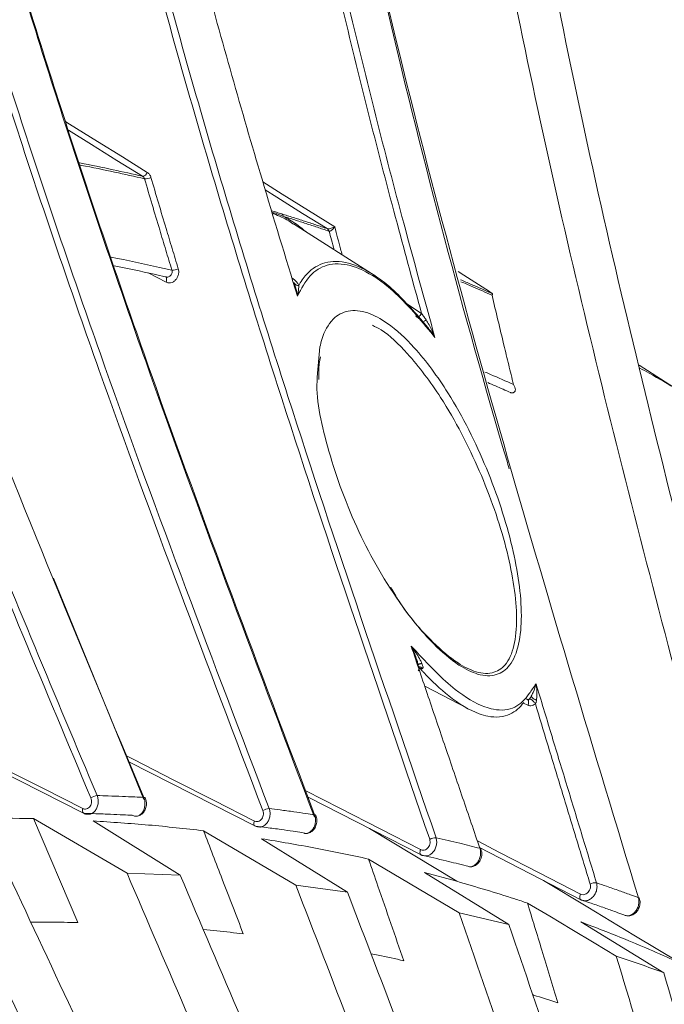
# Model space of a CAD drawing. Header units: millimetres. Extents: x 0 to 1118, y 0 to 864.
# Tile 244 of 256: x 935.21 to 941.54, y 188.64 to 198.31. Entities that reach past the tile are written whole.
import ezdxf

# ---------------------------------------------------------------- set-up
doc = ezdxf.new("R2010")
doc.units = ezdxf.units.MM

msp = doc.modelspace()

# ---------------------------------------------------------------- linework, layer by layer
at = {"color": 7, "linetype": 'Continuous', "lineweight": 15}
for p, q in [((938.7021, 195.7966), (937.8994, 196.3069)), ((937.9521, 195.7019), (937.9585, 195.7135)), ((935.5465, 192.8285), (936.4328, 190.6517)), ((939.1879, 191.766), (939.6103, 191.5457)), ((934.4786, 191.209), (935.8409, 190.5185)), ((936.29, 191.0211), (937.5217, 190.3934)), ((938.043, 190.6775), (939.1518, 190.109)), ((936.267, 189.9282), (935.3482, 190.4659)), ((935.3482, 190.4659), (935.7823, 189.445)), ((935.9335, 190.4423), (936.7884, 189.9091)), ((937.9225, 189.813), (937.0177, 190.3463)), ((937.5219, 190.3935), (937.5544, 190.384)), ((937.9833, 190.329), (938.0072, 190.322)), ((937.5862, 190.2676), (938.4289, 189.7448)), ((939.7269, 190.181), (940.7192, 189.669)), ((939.5264, 189.5409), (938.6378, 190.0684)), ((939.1563, 190.1076), (939.1518, 190.1091)), ((939.1521, 190.1093), (939.1767, 190.1023)), ((936.267, 189.9282), (936.7884, 189.9091)), ((939.5021, 189.8497), (939.1856, 189.9357)), ((939.1856, 189.9357), (940.0145, 189.4244)), ((939.595, 190.0018), (939.612, 189.9969)), ((937.9225, 189.813), (938.4289, 189.7448)), ((940.7193, 189.6691), (940.7218, 189.668)), ((939.5264, 189.5409), (940.0145, 189.4244)), ((940.7192, 189.4513), (941.5329, 188.9523))]:
    msp.add_line(p, q, dxfattribs=at)
at = {"color": 9, "linetype": 'Continuous', "lineweight": 15}
for p, q in [((936.6492, 195.7351), (936.4743, 195.8247)), ((938.983, 195.5423), (939.1573, 195.426)), ((938.1335, 194.8014), (938.1596, 195.0984)), ((939.1341, 191.9465), (939.1256, 191.9506)), ((940.2008, 191.5802), (940.1588, 191.6001)), ((939.5021, 189.8497), (938.6444, 190.3692))]:
    msp.add_line(p, q, dxfattribs=at)
at = {"color": 9, "linetype": 'Continuous', "lineweight": 15, "flags": 128}
for points in [[(935.6657, 197.3095), (935.7022, 197.2869), (935.9765, 197.1164), (936.2211, 196.9643), (936.4658, 196.8123)], [(936.418, 196.7747), (936.1676, 196.9303), (935.9172, 197.086), (935.6918, 197.226)], [(937.5991, 196.7193), (937.7902, 196.5997), (938.0474, 196.4386), (938.3047, 196.2776)], [(938.2303, 196.2599), (937.99, 196.4103), (937.7367, 196.5689), (937.6232, 196.64)], [(936.6492, 195.7351), (936.6526, 195.7444), (936.6547, 195.7536), (936.6555, 195.7624), (936.6549, 195.7704), (936.653, 195.7771), (936.6498, 195.7825), (936.6455, 195.7862), (936.6444, 195.7868)], [(939.1573, 195.426), (939.1501, 195.4154), (939.1417, 195.4061), (939.1326, 195.3989), (939.1235, 195.394), (939.1149, 195.392), (939.1074, 195.3928), (939.1039, 195.3945)], [(939.2009, 195.365), (939.194, 195.3585), (939.1873, 195.353), (939.1811, 195.3488), (939.1756, 195.3461), (939.1712, 195.3449), (939.1679, 195.3453), (939.1673, 195.3457)], [(940.1965, 191.6356), (940.2008, 191.6326), (940.2053, 191.6258), (940.2077, 191.6164), (940.2077, 191.6051), (940.2053, 191.5927), (940.2008, 191.5802)], [(934.4545, 191.2633), (934.6558, 191.1613), (935.0485, 190.9622), (935.4411, 190.7632), (935.8338, 190.5641)], [(936.2664, 191.0789), (936.3331, 191.0449), (936.7274, 190.844), (937.1216, 190.643), (937.5159, 190.4421)], [(938.0203, 190.7387), (938.3556, 190.5668), (938.7515, 190.3638), (939.1475, 190.1608)], [(935.8338, 190.5641), (935.8312, 190.5548), (935.83, 190.5458), (935.8302, 190.5375), (935.8317, 190.5303), (935.8346, 190.5244), (935.8386, 190.5201), (935.8409, 190.5186)], [(937.5218, 190.3934), (937.518, 190.3962), (937.5143, 190.401), (937.512, 190.4074), (937.5109, 190.415), (937.5113, 190.4235), (937.5129, 190.4327), (937.5159, 190.4421)], [(939.7048, 190.2459), (939.9212, 190.1342), (940.3188, 189.929), (940.7165, 189.7237)], [(939.1518, 190.1091), (939.151, 190.1096), (939.1467, 190.1133), (939.1436, 190.1187), (939.1417, 190.1255), (939.1411, 190.1334), (939.1419, 190.1422), (939.1441, 190.1514), (939.1475, 190.1608)], [(940.7165, 189.7237), (940.7127, 189.7145), (940.7101, 189.7052), (940.7088, 189.6962), (940.7088, 189.688), (940.7103, 189.6808), (940.713, 189.6749), (940.7169, 189.6706), (940.7193, 189.6691)]]:
    msp.add_lwpolyline(points, dxfattribs=at)
at = {"color": 7, "linetype": 'Continuous', "lineweight": 15, "flags": 128}
for points in [[(939.8225, 195.6428), (939.5722, 195.8033), (939.517, 195.8388)], [(937.9071, 195.731), (937.9087, 195.7243), (937.9104, 195.7204)], [(939.1673, 195.3457), (939.166, 195.3473), (939.1654, 195.3508)], [(941.6748, 194.6752), (941.421, 194.8362), (941.2927, 194.9176)], [(939.1249, 191.9555), (939.1284, 191.9533), (939.1341, 191.9465)], [(936.4315, 190.6736), (936.4373, 190.6734), (936.4417, 190.6724), (936.4445, 190.6705), (936.4453, 190.6691)], [(938.1202, 190.4975), (938.1198, 190.4985), (938.1173, 190.5009), (938.1132, 190.5025), (938.1076, 190.5033)], [(939.7408, 190.1671), (939.7407, 190.1675), (939.7386, 190.1704), (939.7348, 190.1726), (939.7293, 190.1739)], [(941.6941, 189.0482), (941.2416, 189.3215), (940.7891, 189.5947), (940.3541, 189.8574)], [(941.0671, 189.1156), (940.8494, 189.2457), (940.6318, 189.3758), (940.4141, 189.5059), (940.1965, 189.636)]]:
    msp.add_lwpolyline(points, dxfattribs=at)
at = {"color": 7, "linetype": 'Continuous', "lineweight": 15}
for centre, radius, start, end in [((936.4117, 196.8318), 0.0575, 276.30971, 340.11588), ((936.4443, 196.874), 0.1246, 267.34351, 297.26508), ((937.7269, 196.4312), 0.0318, 200.40351, 234.44096), ((937.7631, 196.3747), 0.0375, 9.99776, 53.60595), ((938.2085, 196.2301), 0.0369, 9.5759, 53.75541), ((938.2091, 196.2238), 0.0427, 15.0056, 55.34358), ((936.7119, 195.9747), 0.1224, 267.51752, 297.96594), ((935.9899, 190.5517), 0.1411, 96.85046, 123.77183), ((937.6671, 190.4382), 0.1268, 92.42545, 122.19039), ((939.2948, 190.1636), 0.1143, 87.70432, 120.51078), ((940.8608, 189.7317), 0.1034, 82.66505, 118.73125), ((941.2835, 189.6762), 0.0127, 22.6728, 83.25373)]:
    msp.add_arc(centre, radius, start, end, dxfattribs=at)
at = {"color": 9, "linetype": 'Continuous', "lineweight": 15}
msp.add_arc((937.9449, 195.742), 0.0408, 212.04699, 280.13387, dxfattribs=at)
at = {"color": 7, "linetype": 'Continuous', "lineweight": 15}
for points, knots in [([(935.9115, 190.669), (935.4654, 191.7335), (934.573, 193.8635), (933.323, 197.1269), (932.381, 199.9165), (931.717, 202.2034), (931.2681, 203.9702), (930.8831, 205.7886), (930.5795, 207.6689), (930.3833, 209.5903), (930.3284, 211.3612), (930.3951, 212.9611), (930.5564, 214.3732), (930.8206, 215.7776), (931.0973, 216.6726), (931.2369, 217.1244)], [0, 0, 0, 0, 0.129331, 0.258777, 0.388973, 0.454388, 0.519796, 0.587714, 0.65588, 0.725109, 0.794889, 0.845348, 0.896578, 0.947793, 1, 1, 1, 1]), ([(931.3028, 217.1053), (931.3028, 217.1053), (931.1588, 216.6814), (930.9054, 215.8068), (930.6327, 214.4325), (930.4662, 213.0037), (930.3964, 211.4007), (930.4484, 209.6443), (930.6373, 207.7435), (930.9396, 205.8457), (931.2109, 204.5602), (931.3917, 203.7877), (931.5408, 203.1647), (931.939, 201.6329), (932.6432, 199.3145), (933.6327, 196.4898), (934.7468, 193.6153), (935.5642, 191.6666), (935.9731, 190.6918)], [0, 0, 0, 0, 0.000001, 0.049817, 0.10021, 0.152244, 0.204749, 0.272308, 0.340452, 0.409946, 0.479744, 0.483069, 0.496371, 0.549585, 0.656046, 0.76282, 0.881353, 1, 1, 1, 1]), ([(936.4315, 190.6736), (935.8342, 192.107), (934.9379, 194.2583), (933.8377, 197.191), (933.0673, 199.4236), (932.3697, 201.6959), (931.7622, 204.0206), (931.271, 206.4089), (930.9876, 208.4738), (930.8647, 210.1776), (930.8362, 211.507), (930.8848, 212.847), (931.0285, 214.2507), (931.2942, 215.7015), (931.5708, 216.6776), (931.7331, 217.1552), (931.7331, 217.1552)], [0, 0, 0, 0, 0.173718, 0.26072, 0.347811, 0.434605, 0.521626, 0.609693, 0.698359, 0.745369, 0.792573, 0.840523, 0.888806, 0.944027, 0.999999, 1, 1, 1, 1]), ([(939.5731, 217.106), (939.5885, 216.7038), (939.6193, 215.897), (939.7922, 214.408), (940.1085, 212.6366), (940.6173, 210.5679), (941.2503, 208.4532), (942.0252, 206.1892), (942.9297, 203.7966), (944.142, 200.7989), (945.6163, 197.3187), (947.0067, 194.0083), (948.0607, 191.347), (948.8112, 189.3433), (949.4956, 187.3361), (949.9392, 185.9644), (950.1271, 185.267), (950.1353, 185.2363)], [0, 0, 0, 0, 0.041579, 0.083396, 0.147746, 0.212686, 0.278987, 0.345583, 0.42361, 0.501781, 0.625166, 0.748836, 0.810806, 0.872831, 0.934912, 0.997131, 1, 1, 1, 1]), ([(937.5995, 190.5455), (937.0532, 191.9828), (936.2332, 194.1398), (935.2299, 197.0729), (934.473, 199.4917), (933.7517, 202.1504), (933.2331, 204.5939), (932.9224, 206.601), (932.7513, 208.1484), (932.6571, 209.7191), (932.6553, 211.2248), (932.7424, 212.6573), (932.9151, 214.0069), (933.1801, 215.3586), (933.4479, 216.2297), (933.5832, 216.67)], [0, 0, 0, 0, 0.176166, 0.264365, 0.352644, 0.462945, 0.573706, 0.63026, 0.686968, 0.744457, 0.801929, 0.850496, 0.899972, 0.949434, 1, 1, 1, 1]), ([(933.6431, 216.6335), (933.4845, 216.1059), (933.1647, 215.0425), (932.8623, 213.2507), (932.7237, 211.4927), (932.7234, 209.7975), (932.8068, 208.2958), (932.9919, 206.5345), (933.3145, 204.5243), (933.8544, 202.0246), (934.5236, 199.5487), (935.2912, 197.095), (936.2937, 194.1629), (937.1143, 192.0047), (937.6617, 190.5649)], [0, 0, 0, 0, 0.060538, 0.1219994, 0.1971648, 0.2518261, 0.3065005, 0.3615593, 0.4463808, 0.531597, 0.6467512, 0.7349042, 0.8231511, 1, 1, 1, 1]), ([(938.1076, 190.5033), (937.5631, 191.9411), (936.7461, 194.0988), (935.7425, 197.03), (934.9815, 199.4554), (934.2528, 202.1295), (933.727, 204.5942), (933.4123, 206.6194), (933.2394, 208.1798), (933.1449, 209.7657), (933.145, 211.2567), (933.2299, 212.6396), (933.3882, 213.9126), (933.6285, 215.1869), (933.8706, 216.0156), (933.9923, 216.4318)], [0, 0, 0, 0, 0.177421, 0.266237, 0.355128, 0.467268, 0.579876, 0.637386, 0.695057, 0.753376, 0.812008, 0.858205, 0.904668, 0.952124, 1, 1, 1, 1]), ([(939.2367, 190.2621), (938.744, 191.7003), (938.0048, 193.8581), (937.0974, 196.7816), (936.4483, 199.0754), (935.8565, 201.4823), (935.3557, 204.0236), (935.0009, 206.6382), (934.8713, 208.8707), (934.9007, 210.6742), (934.9981, 212.0336), (935.1848, 213.4018), (935.4208, 214.5487), (935.612, 215.228), (935.6773, 215.4601)], [0, 0, 0, 0, 0.181875, 0.272893, 0.363978, 0.463859, 0.564004, 0.665461, 0.767724, 0.818325, 0.869154, 0.920864, 0.97297, 1, 1, 1, 1]), ([(935.7374, 215.4234), (935.6742, 215.1982), (935.4896, 214.5411), (935.2584, 213.4265), (935.07, 212.076), (934.9684, 210.7055), (934.9374, 208.9097), (935.0619, 206.705), (935.4068, 204.113), (935.9075, 201.5478), (936.5059, 199.109), (937.1593, 196.7991), (938.0661, 193.8766), (938.8059, 191.7178), (939.2994, 190.2779)], [0, 0, 0, 0, 0.026285, 0.076683, 0.127476, 0.179295, 0.231383, 0.330699, 0.430928, 0.533005, 0.635425, 0.726438, 0.817533, 1, 1, 1, 1]), ([(937.939, 195.5982), (937.8222, 195.9801), (937.499, 197.0363), (937.0038, 198.7851), (936.4795, 200.8613), (936.0274, 202.9748), (935.6971, 204.9573), (935.4821, 206.7945), (935.369, 208.4879), (935.3536, 210.2086), (935.4593, 211.9169), (935.6845, 213.5987), (935.9558, 214.6765), (936.0922, 215.2184)], [0, 0, 0, 0, 0.061892, 0.171134, 0.280367, 0.390323, 0.500257, 0.583856, 0.667438, 0.752634, 0.837796, 0.918438, 1, 1, 1, 1]), ([(933.418, 214.0402), (933.4133, 214.0164), (933.3242, 213.568), (933.2326, 212.6733), (933.1386, 211.2993), (933.1384, 209.8484), (933.2212, 208.3289), (933.4091, 206.5435), (933.7375, 204.5061), (934.2869, 201.9757), (934.965, 199.479), (935.7386, 197.0132), (936.7424, 194.0806), (937.5604, 191.9199), (938.106, 190.4785)], [0, 0, 0, 0, 0.002922, 0.055043, 0.107505, 0.168227, 0.229278, 0.291116, 0.385918, 0.481168, 0.609908, 0.707265, 0.804722, 1, 1, 1, 1]), ([(939.1573, 195.426), (939.0774, 195.718), (938.8081, 196.7031), (938.3781, 198.3966), (937.9022, 200.5255), (937.503, 202.6929), (937.2437, 204.5963), (937.0957, 206.2531), (937.0266, 207.6512), (937.0262, 209.1052), (937.099, 210.5788), (937.2299, 211.5667), (937.2956, 212.062)], [0, 0, 0, 0, 0.055415, 0.186927, 0.318564, 0.450788, 0.583352, 0.66092, 0.744887, 0.829104, 0.914317, 1, 1, 1, 1]), ([(937.3615, 212.0505), (937.2971, 211.5663), (937.1681, 210.5976), (937.0931, 209.1363), (937.0912, 207.6752), (937.1603, 206.263), (937.3081, 204.6058), (937.5647, 202.7145), (937.9618, 200.5542), (938.4376, 198.4208), (938.8907, 196.6356), (939.1855, 195.5645), (939.2883, 195.1907)], [0, 0, 0, 0, 0.0826057, 0.1652327, 0.2494083, 0.3335976, 0.4099623, 0.5394349, 0.6689351, 0.7994678, 0.9300127, 1, 1, 1, 1]), ([(937.6205, 211.0201), (937.5755, 210.5054), (937.4854, 209.4761), (937.4719, 207.9286), (937.5321, 206.3827), (937.7178, 204.247), (938.1209, 201.5581), (938.9044, 197.9365), (939.573, 195.3977), (940.0092, 193.9298), (940.0174, 193.902)], [0, 0, 0, 0, 0.085897, 0.171816, 0.259726, 0.34765, 0.53742, 0.728241, 0.994848, 1, 1, 1, 1]), ([(941.285, 189.6888), (940.8506, 191.1256), (939.9817, 194), (938.91, 197.9545), (938.1317, 201.5776), (937.7283, 204.2577), (937.5433, 206.3874), (937.4825, 207.9244), (937.4949, 209.4738), (937.5856, 210.51), (937.6311, 211.0293)], [0, 0, 0, 0, 0.2115026, 0.423133, 0.5736118, 0.7247467, 0.7936845, 0.8628058, 0.9312333, 1, 1, 1, 1]), ([(943.7934, 182.9882), (943.6525, 183.7278), (943.3706, 185.2085), (942.6571, 188.1082), (941.7462, 191.4951), (940.7333, 195.418), (940.0375, 198.5732), (939.5901, 201.1515), (939.3271, 203.1263), (939.1441, 205.1365), (939.1242, 206.5045), (939.1142, 207.1898)], [0, 0, 0, 0, 0.0913084, 0.1827878, 0.3660622, 0.5233231, 0.680743, 0.7601147, 0.8396087, 0.9196528, 1, 1, 1, 1]), ([(939.5649, 206.0145), (939.5946, 205.3743), (939.6542, 204.092), (939.8669, 202.1962), (940.1474, 200.3172), (940.623, 197.7463), (941.3613, 194.5177), (942.3727, 190.6461), (943.2165, 187.4195), (943.8282, 184.8071), (944.0695, 183.4722), (944.1902, 182.8044)], [0, 0, 0, 0, 0.078686, 0.15762, 0.237084, 0.316658, 0.48739, 0.658338, 0.829041, 0.914467, 1, 1, 1, 1]), ([(944.8876, 182.4291), (944.7829, 183.1637), (944.5734, 184.6344), (943.9949, 187.5191), (943.2994, 190.5586), (942.5716, 193.79), (942.0142, 196.5162), (941.5282, 199.2776), (941.3214, 201.1619), (941.2178, 202.105)], [0, 0, 0, 0, 0.110162, 0.220542, 0.441785, 0.581092, 0.720433, 0.86007, 1, 1, 1, 1]), ([(936.5014, 196.7632), (936.5014, 196.7635), (936.4998, 196.7689), (936.4958, 196.7791), (936.4878, 196.7923), (936.4778, 196.8038), (936.4698, 196.8094), (936.4658, 196.8123)], [0, 0, 0, 0, 0.013554, 0.255132, 0.503917, 0.748319, 1, 1, 1, 1]), ([(936.418, 196.7747), (936.4202, 196.7732), (936.4248, 196.7703), (936.4305, 196.7644), (936.4353, 196.7575), (936.4375, 196.7522), (936.4386, 196.7495)], [0, 0, 0, 0, 0.2460322, 0.499067, 0.7456386, 1, 1, 1, 1]), ([(936.7066, 195.8524), (936.6866, 195.9183), (936.6466, 196.0501), (936.5819, 196.2655), (936.5124, 196.4986), (936.4632, 196.6659), (936.4386, 196.7495)], [0, 0, 0, 0, 0.220885, 0.441771, 0.720884, 1, 1, 1, 1]), ([(936.5014, 196.7632), (936.526, 196.6796), (936.5752, 196.5124), (936.6446, 196.2795), (936.7093, 196.0642), (936.7493, 195.9325), (936.7693, 195.8666)], [0, 0, 0, 0, 0.279109, 0.558221, 0.77911, 1, 1, 1, 1]), ([(937.6848, 196.4351), (937.6932, 196.4327), (937.7099, 196.4277), (937.7348, 196.4203), (937.7599, 196.4128), (937.7769, 196.4075), (937.7854, 196.4049)], [0, 0, 0, 0, 0.250032, 0.500067, 0.750014, 1, 1, 1, 1]), ([(937.8, 196.3812), (937.7914, 196.3848), (937.7741, 196.3919), (937.7484, 196.4019), (937.7228, 196.4113), (937.7057, 196.4172), (937.6971, 196.4201)], [0, 0, 0, 0, 0.248733, 0.497578, 0.748756, 1, 1, 1, 1]), ([(937.9065, 196.2995), (937.8889, 196.3119), (937.847, 196.3414), (937.7806, 196.3756), (937.7325, 196.3954), (937.7084, 196.4053)], [0, 0, 0, 0, 0.26394, 0.630546, 1, 1, 1, 1]), ([(937.7854, 196.4049), (937.8226, 196.3932), (937.8971, 196.3698), (938.0084, 196.3338), (938.1196, 196.2973), (938.1934, 196.2723), (938.2303, 196.2599)], [0, 0, 0, 0, 0.249988, 0.499981, 0.749988, 1, 1, 1, 1]), ([(937.8, 196.3812), (937.8144, 196.3733), (937.8746, 196.3403), (937.9499, 196.2915), (938.0092, 196.2403), (938.0233, 196.2281)], [0, 0, 0, 0, 0.192736, 0.80788, 1, 1, 1, 1]), ([(938.2449, 196.2363), (938.208, 196.2487), (938.1342, 196.2737), (938.0231, 196.3102), (937.9117, 196.3461), (937.8373, 196.3695), (937.8, 196.3812)], [0, 0, 0, 0, 0.249988, 0.499981, 0.749988, 1, 1, 1, 1]), ([(938.2303, 196.2599), (938.2306, 196.2598), (938.2311, 196.2596), (938.2319, 196.2593), (938.2327, 196.2591), (938.2332, 196.259), (938.2334, 196.259)], [0, 0, 0, 0, 0.248192, 0.497061, 0.74813, 1, 1, 1, 1]), ([(938.2334, 196.259), (938.2375, 196.2586), (938.2458, 196.2579), (938.2626, 196.2608), (938.2808, 196.2663), (938.2945, 196.2722), (938.3022, 196.2762), (938.3042, 196.2773), (938.3047, 196.2776)], [0, 0, 0, 0, 0.206117, 0.421192, 0.654295, 0.909372, 0.976601, 1, 1, 1, 1]), ([(938.2504, 196.2349), (938.2499, 196.235), (938.249, 196.2351), (938.2477, 196.2354), (938.2463, 196.2358), (938.2454, 196.2361), (938.2449, 196.2363)], [0, 0, 0, 0, 0.249285, 0.498858, 0.749288, 1, 1, 1, 1]), ([(938.3047, 196.2776), (938.3044, 196.277), (938.3031, 196.275), (938.2979, 196.2673), (938.2883, 196.2556), (938.2747, 196.2436), (938.2614, 196.2358), (938.254, 196.2352), (938.2504, 196.2349)], [0, 0, 0, 0, 0.023396, 0.090632, 0.345708, 0.578805, 0.793876, 1, 1, 1, 1]), ([(936.112, 195.979), (936.1121, 195.979), (936.2711, 195.9493), (936.4691, 195.9064), (936.6664, 195.8616), (936.7066, 195.8524)], [0, 0, 0, 0, 0.00025, 0.796084, 1, 1, 1, 1]), ([(937.9585, 195.7135), (937.9585, 195.7135), (937.981, 195.7529), (938.0495, 195.8469), (938.2033, 195.944), (938.4358, 195.9412), (938.6602, 195.8324), (938.9092, 195.6445), (939.0602, 195.4713), (939.1654, 195.3508)], [0, 0, 0, 0, 0.000007, 0.107311, 0.284109, 0.469272, 0.653636, 0.758823, 1, 1, 1, 1]), ([(936.6402, 195.7881), (936.6043, 195.7963), (936.4386, 195.8342), (936.2716, 195.8681), (936.1409, 195.8946)], [0, 0, 0, 0, 0.216913, 1, 1, 1, 1]), ([(936.7693, 195.8666), (936.7715, 195.8561), (936.7759, 195.8351), (936.7705, 195.8014), (936.7568, 195.7709), (936.7354, 195.7463), (936.7088, 195.7305), (936.6798, 195.7254), (936.6598, 195.7298), (936.6502, 195.7346), (936.6492, 195.7351)], [0, 0, 0, 0, 0.139021, 0.278068, 0.416682, 0.555785, 0.696312, 0.838601, 0.982233, 1, 1, 1, 1]), ([(939.2883, 195.1907), (939.2745, 195.2079), (939.135, 195.3801), (938.9439, 195.604), (938.6707, 195.8108), (938.4508, 195.9174), (938.2252, 195.9199), (938.0487, 195.8071), (937.9768, 195.6702), (937.939, 195.5982)], [0, 0, 0, 0, 0.02846, 0.285882, 0.374696, 0.529955, 0.685676, 0.834653, 1, 1, 1, 1]), ([(936.6498, 195.7856), (936.6471, 195.7859), (936.6438, 195.7864), (936.6408, 195.7878), (936.6402, 195.7881)], [0, 0, 0, 0, 0.800036, 1, 1, 1, 1]), ([(937.885, 195.777), (937.8952, 195.7692), (937.916, 195.7533), (937.931, 195.7355), (937.9377, 195.7263), (937.9377, 195.7263)], [0, 0, 0, 0, 0.493152, 0.99985, 1, 1, 1, 1]), ([(937.939, 195.5982), (937.939, 195.5985), (937.9368, 195.6128), (937.929, 195.6591), (937.9161, 195.7015), (937.9071, 195.731)], [0, 0, 0, 0, 0.0064534, 0.3080819, 1, 1, 1, 1]), ([(937.9377, 195.7263), (937.9377, 195.7263), (937.9405, 195.7223), (937.9458, 195.7142), (937.95, 195.706), (937.9521, 195.7019)], [0, 0, 0, 0, 0.00034, 0.499189, 1, 1, 1, 1]), ([(937.9521, 195.7019), (937.9518, 195.6908), (937.9512, 195.6685), (937.946, 195.6335), (937.9415, 195.6097), (937.9391, 195.5984), (937.939, 195.5982)], [0, 0, 0, 0, 0.344723, 0.692134, 0.993566, 1, 1, 1, 1]), ([(939.8528, 195.621), (939.852, 195.6219), (939.8502, 195.6236), (939.8447, 195.6279), (939.8367, 195.6335), (939.8286, 195.6389), (939.8236, 195.6421), (939.8225, 195.6428)], [0, 0, 0, 0, 0.191508, 0.389157, 0.655791, 0.929886, 1, 1, 1, 1]), ([(939.8528, 195.621), (939.8532, 195.6202), (939.8541, 195.6185), (939.8533, 195.6148), (939.8515, 195.6107), (939.8498, 195.6077), (939.8487, 195.6061), (939.8486, 195.606)], [0, 0, 0, 0, 0.269909, 0.547359, 0.764589, 0.984546, 1, 1, 1, 1]), ([(940.0588, 194.7294), (940.0432, 194.7938), (940.0118, 194.9225), (939.961, 195.1329), (939.9065, 195.3607), (939.8679, 195.5242), (939.8486, 195.606)], [0, 0, 0, 0, 0.220614, 0.441228, 0.720613, 1, 1, 1, 1]), ([(938.1596, 195.0984), (938.1654, 195.1226), (938.1918, 195.2314), (938.2697, 195.3768), (938.4298, 195.4679), (938.6202, 195.449), (938.8475, 195.3258), (939.1274, 195.0651), (939.4782, 194.5805), (939.8184, 193.8984), (940.0662, 193.1401), (940.1528, 192.5518), (940.1204, 192.1721), (940.0387, 191.968), (939.8992, 191.8622), (939.7205, 191.8672), (939.5025, 191.9754), (939.2288, 192.2107), (938.8646, 192.6688), (938.4886, 193.3425), (938.2247, 194.0956), (938.1161, 194.6038), (938.1334, 194.8005), (938.1335, 194.8014)], [0, 0, 0, 0, 0.011006, 0.04951, 0.080458, 0.111531, 0.140254, 0.179793, 0.236272, 0.319654, 0.406127, 0.487914, 0.527922, 0.565896, 0.596923, 0.628157, 0.655289, 0.692028, 0.746487, 0.831273, 0.91993, 0.999632, 1, 1, 1, 1]), ([(939.1654, 195.3508), (939.154, 195.3602), (939.1311, 195.3794), (939.1088, 195.3949), (939.0975, 195.4027)], [0, 0, 0, 0, 0.4945229, 1, 1, 1, 1]), ([(939.1573, 195.426), (939.1645, 195.4163), (939.179, 195.3969), (939.1936, 195.3757), (939.2009, 195.365)], [0, 0, 0, 0, 0.497756, 1, 1, 1, 1]), ([(939.2883, 195.1907), (939.2881, 195.1911), (939.2733, 195.2139), (939.2357, 195.2698), (939.1917, 195.3205), (939.1654, 195.3508)], [0, 0, 0, 0, 0.00583, 0.405611, 1, 1, 1, 1]), ([(939.2009, 195.365), (939.2109, 195.3489), (939.2311, 195.3165), (939.2539, 195.2699), (939.2728, 195.2283), (939.2831, 195.2037), (939.2882, 195.1911), (939.2883, 195.1907)], [0, 0, 0, 0, 0.296008, 0.594523, 0.794236, 0.994157, 1, 1, 1, 1]), ([(938.8567, 192.7378), (938.8824, 192.692), (938.9943, 192.4922), (939.2273, 192.2272), (939.4926, 191.9955), (939.7052, 191.8901), (939.877, 191.8855), (940.008, 191.9897), (940.0808, 192.1895), (940.1021, 192.5608), (940.0041, 193.1346), (939.7485, 193.8714), (939.4063, 194.5382), (939.0595, 195.0019), (938.8178, 195.2401), (938.7027, 195.2966), (938.6746, 195.3104)], [0, 0, 0, 0, 0.025561, 0.111374, 0.168801, 0.210938, 0.259349, 0.30765, 0.367188, 0.430292, 0.559912, 0.697203, 0.829291, 0.918218, 0.979979, 1, 1, 1, 1]), ([(938.1475, 194.7776), (938.147, 194.8326), (938.1462, 194.9134), (938.1612, 194.9805), (938.166, 195.0018)], [0, 0, 0, 0, 0.681287, 1, 1, 1, 1]), ([(941.6748, 194.6752), (941.5805, 194.7307), (941.4559, 194.8039), (941.3294, 194.8738), (941.2987, 194.8908)], [0, 0, 0, 0, 0.756937, 1, 1, 1, 1]), ([(939.7785, 194.8517), (939.7973, 194.8438), (939.8913, 194.8042), (939.9844, 194.7626), (940.0588, 194.7294)], [0, 0, 0, 0, 0.2002126, 1, 1, 1, 1]), ([(940.0302, 194.6497), (940.0059, 194.6607), (939.9316, 194.6941), (939.8566, 194.726), (939.8061, 194.7474)], [0, 0, 0, 0, 0.327662, 1, 1, 1, 1]), ([(940.0606, 194.6495), (940.0638, 194.6514), (940.0701, 194.6552), (940.076, 194.666), (940.0784, 194.6821), (940.0737, 194.7045), (940.065, 194.7208), (940.059, 194.7292), (940.0588, 194.7294)], [0, 0, 0, 0, 0.126423, 0.252317, 0.427982, 0.680902, 0.992912, 1, 1, 1, 1]), ([(940.0606, 194.6495), (940.0584, 194.6486), (940.0538, 194.6468), (940.0469, 194.6459), (940.04, 194.6463), (940.0345, 194.6477), (940.0313, 194.6492), (940.0302, 194.6497)], [0, 0, 0, 0, 0.217105, 0.440527, 0.657625, 0.880981, 1, 1, 1, 1]), ([(939.0555, 192.1585), (939.0764, 192.1365), (939.2178, 191.9875), (939.4543, 191.7351), (939.7161, 191.5784), (939.9158, 191.5221), (940.0842, 191.5378), (940.1987, 191.6678), (940.2583, 191.7577), (940.2803, 191.7909)], [0, 0, 0, 0, 0.043831, 0.297321, 0.492703, 0.552656, 0.727051, 0.899427, 1, 1, 1, 1]), ([(939.7293, 190.1739), (939.6729, 190.3391), (939.5601, 190.6696), (939.3913, 191.1655), (939.2229, 191.6617), (939.1113, 191.9929), (939.0555, 192.1585)], [0, 0, 0, 0, 0.2499993, 0.4999988, 0.749999, 1, 1, 1, 1]), ([(939.1251, 191.9706), (939.122, 191.9828), (939.1078, 192.0395), (939.082, 192.1011), (939.0595, 192.1502), (939.0557, 192.1582), (939.0555, 192.1585)], [0, 0, 0, 0, 0.1865593, 0.8670644, 0.9943763, 1, 1, 1, 1]), ([(939.0555, 192.1585), (939.0557, 192.1582), (939.0611, 192.1511), (939.0932, 192.1073), (939.1309, 192.0521), (939.1551, 192.0008), (939.1603, 191.9898)], [0, 0, 0, 0, 0.005608, 0.132932, 0.813406, 1, 1, 1, 1]), ([(939.1079, 192.0283), (939.1093, 192.0251), (939.1161, 192.009), (939.1205, 191.9858), (939.1232, 191.965), (939.1229, 191.959), (939.1229, 191.9588)], [0, 0, 0, 0, 0.140805, 0.711918, 0.988268, 1, 1, 1, 1]), ([(939.1603, 191.9898), (939.1572, 191.9892), (939.1507, 191.988), (939.1418, 191.9858), (939.1337, 191.9831), (939.1274, 191.9803), (939.1233, 191.9774), (939.1216, 191.9747), (939.1221, 191.9724), (939.1241, 191.9712), (939.1251, 191.9706)], [0, 0, 0, 0, 0.115047, 0.23822, 0.367475, 0.5, 0.632525, 0.76178, 0.884953, 1, 1, 1, 1]), ([(939.1234, 191.9164), (939.1244, 191.9172), (939.1264, 191.9187), (939.1289, 191.9235), (939.1305, 191.9337), (939.1289, 191.9501), (939.1264, 191.9632), (939.1251, 191.9706)], [0, 0, 0, 0, 0.074653, 0.14766, 0.302736, 0.61058, 1, 1, 1, 1]), ([(939.1603, 191.9898), (939.1629, 191.9831), (939.1675, 191.9712), (939.1718, 191.9562), (939.1716, 191.9468), (939.1696, 191.9422), (939.1677, 191.9408), (939.1667, 191.94)], [0, 0, 0, 0, 0.3894052, 0.6971604, 0.8522686, 0.9253156, 1, 1, 1, 1]), ([(939.1328, 191.9584), (939.1317, 191.9572), (939.1293, 191.9545), (939.1281, 191.9542), (939.1289, 191.9544), (939.1276, 191.954), (939.1236, 191.9562), (939.1227, 191.9567)], [0, 0, 0, 0, 0.12953, 0.289119, 0.476993, 0.877497, 1, 1, 1, 1]), ([(939.1275, 191.9529), (939.1281, 191.9536), (939.1307, 191.9566), (939.138, 191.9572), (939.1481, 191.9546), (939.158, 191.9486), (939.1639, 191.9427), (939.1667, 191.94)], [0, 0, 0, 0, 0.07635, 0.335686, 0.58165, 0.804581, 1, 1, 1, 1]), ([(939.1777, 191.9004), (939.1777, 191.9004), (939.1704, 191.9081), (939.1559, 191.9235), (939.1413, 191.9389), (939.1341, 191.9465)], [0, 0, 0, 0, 0.000225, 0.500113, 1, 1, 1, 1]), ([(939.1667, 191.94), (939.1657, 191.9395), (939.1622, 191.9377), (939.1563, 191.9374), (939.146, 191.9394), (939.1392, 191.9435), (939.1341, 191.9465)], [0, 0, 0, 0, 0.101568, 0.350224, 0.518452, 1, 1, 1, 1]), ([(940.1593, 191.6069), (940.1593, 191.6069), (940.123, 191.5565), (940.0267, 191.4702), (939.8629, 191.4532), (939.6574, 191.5109), (939.4378, 191.6441), (939.2572, 191.8155), (939.1777, 191.9004), (939.1777, 191.9004)], [0, 0, 0, 0, 0.000009, 0.2032, 0.437523, 0.518077, 0.779914, 0.999991, 1, 1, 1, 1]), ([(940.2333, 191.6674), (940.2396, 191.6801), (940.2614, 191.7239), (940.2731, 191.7635), (940.2802, 191.7906), (940.2803, 191.7909)], [0, 0, 0, 0, 0.287783, 0.994594, 1, 1, 1, 1]), ([(940.2803, 191.7909), (940.3295, 191.6277), (940.4281, 191.3014), (940.5765, 190.8123), (940.7253, 190.3233), (940.8244, 189.9973), (940.874, 189.8343)], [0, 0, 0, 0, 0.25, 0.499999, 0.75, 1, 1, 1, 1]), ([(940.2803, 191.7909), (940.2803, 191.7906), (940.2855, 191.754), (940.2913, 191.7012), (940.2862, 191.6447), (940.2847, 191.6283)], [0, 0, 0, 0, 0.005415, 0.712248, 1, 1, 1, 1]), ([(940.2186, 191.645), (940.2164, 191.6427), (940.2124, 191.6385), (940.2068, 191.6353), (940.2023, 191.6341), (940.199, 191.6343), (940.1924, 191.6375), (940.1877, 191.6424), (940.1866, 191.6436)], [0, 0, 0, 0, 0.134045, 0.246856, 0.362359, 0.585984, 0.897416, 1, 1, 1, 1]), ([(940.2736, 191.5933), (940.2669, 191.5882), (940.2534, 191.5779), (940.2303, 191.5728), (940.2126, 191.5751), (940.2034, 191.5791), (940.2008, 191.5802)], [0, 0, 0, 0, 0.297612, 0.595801, 0.88652, 1, 1, 1, 1]), ([(940.2133, 191.6391), (940.2157, 191.6415), (940.2204, 191.6465), (940.2271, 191.6563), (940.2309, 191.6631), (940.2333, 191.6674)], [0, 0, 0, 0, 0.2654901, 0.5340323, 1, 1, 1, 1]), ([(940.2133, 191.6391), (940.214, 191.64), (940.2154, 191.642), (940.2205, 191.6419), (940.228, 191.6389), (940.2377, 191.6325), (940.2484, 191.6234), (940.2585, 191.613), (940.2672, 191.6027), (940.2715, 191.5963), (940.2736, 191.5933)], [0, 0, 0, 0, 0.107956, 0.229294, 0.361539, 0.5, 0.638461, 0.770706, 0.892044, 1, 1, 1, 1]), ([(940.2847, 191.6283), (940.2817, 191.6296), (940.2755, 191.6323), (940.266, 191.6372), (940.2566, 191.6428), (940.248, 191.6487), (940.2411, 191.6545), (940.2363, 191.6597), (940.2335, 191.6641), (940.2334, 191.6663), (940.2333, 191.6674)], [0, 0, 0, 0, 0.114574, 0.237638, 0.367094, 0.5, 0.632906, 0.762362, 0.885426, 1, 1, 1, 1]), ([(940.2847, 191.6283), (940.2838, 191.6228), (940.2825, 191.6142), (940.2789, 191.6021), (940.2753, 191.5962), (940.2736, 191.5933)], [0, 0, 0, 0, 0.4659969, 0.7345588, 1, 1, 1, 1]), ([(940.8111, 189.8224), (940.7646, 189.9753), (940.6716, 190.2813), (940.5321, 190.7402), (940.3993, 191.1775), (940.3133, 191.4619), (940.2736, 191.5933)], [0, 0, 0, 0, 0.259183, 0.518367, 0.77755, 1, 1, 1, 1]), ([(935.8338, 190.5641), (935.8356, 190.5633), (935.8439, 190.5594), (935.8599, 190.5573), (935.8802, 190.5628), (935.8979, 190.5763), (935.9111, 190.5961), (935.9183, 190.62), (935.9191, 190.6457), (935.914, 190.6612), (935.9115, 190.669)], [0, 0, 0, 0, 0.040856, 0.180177, 0.318615, 0.45584, 0.592045, 0.727858, 0.863936, 1, 1, 1, 1]), ([(935.9731, 190.6918), (936.0094, 190.6907), (936.0923, 190.6884), (936.2158, 190.6838), (936.3323, 190.6787), (936.4023, 190.6751), (936.4315, 190.6736)], [0, 0, 0, 0, 0.236698, 0.540957, 0.808158, 1, 1, 1, 1]), ([(936.3485, 190.4896), (936.3489, 190.4895), (936.3617, 190.4864), (936.3878, 190.4943), (936.4196, 190.5138), (936.4435, 190.5459), (936.4568, 190.5872), (936.4585, 190.6314), (936.4483, 190.6573), (936.4438, 190.6686)], [0, 0, 0, 0, 0.005827, 0.171229, 0.32678, 0.487963, 0.664273, 0.853147, 1, 1, 1, 1]), ([(935.8409, 190.5188), (935.841, 190.5187), (935.8514, 190.5106), (935.8676, 190.5064), (935.8823, 190.5084), (935.8843, 190.5087)], [0, 0, 0, 0, 0.0123969, 0.8664085, 1, 1, 1, 1]), ([(935.8842, 190.5088), (935.8755, 190.5093), (935.8635, 190.5099), (935.8525, 190.5154), (935.8495, 190.5169)], [0, 0, 0, 0, 0.730015, 1, 1, 1, 1]), ([(936.3175, 190.4984), (936.2883, 190.4999), (936.2177, 190.5035), (936.0982, 190.5088), (935.9714, 190.5135), (935.886, 190.5159), (935.8495, 190.5169)], [0, 0, 0, 0, 0.187778, 0.45439, 0.766611, 1, 1, 1, 1]), ([(937.5159, 190.4421), (937.5176, 190.4412), (937.5258, 190.4374), (937.5417, 190.435), (937.5627, 190.4402), (937.5814, 190.4534), (937.5958, 190.4729), (937.6042, 190.4966), (937.6062, 190.5222), (937.6018, 190.5377), (937.5995, 190.5455)], [0, 0, 0, 0, 0.037349, 0.177351, 0.31637, 0.454072, 0.590694, 0.726928, 0.863472, 1, 1, 1, 1]), ([(937.6617, 190.5649), (937.6972, 190.5604), (937.7781, 190.5501), (937.8985, 190.5338), (938.0116, 190.5177), (938.0793, 190.5075), (938.1076, 190.5033)], [0, 0, 0, 0, 0.237659, 0.542622, 0.809169, 1, 1, 1, 1]), ([(935.3482, 190.4659), (935.1643, 190.4688), (934.7963, 190.4746), (934.4246, 190.4633), (934.2388, 190.4576)], [0, 0, 0, 0, 0.4998692, 1, 1, 1, 1]), ([(937.0177, 190.3463), (936.8382, 190.3665), (936.4793, 190.4069), (936.1155, 190.4305), (935.9335, 190.4423)], [0, 0, 0, 0, 0.499871, 1, 1, 1, 1]), ([(936.3175, 190.4984), (936.3275, 190.4931), (936.3377, 190.4877), (936.3481, 190.4895), (936.3484, 190.4896)], [0, 0, 0, 0, 0.971365, 1, 1, 1, 1]), ([(938.0073, 190.3223), (938.0106, 190.3213), (938.0263, 190.3169), (938.0555, 190.3242), (938.0884, 190.3438), (938.114, 190.3762), (938.1289, 190.4183), (938.1318, 190.4619), (938.1223, 190.4867), (938.1184, 190.4969)], [0, 0, 0, 0, 0.043023, 0.201446, 0.354155, 0.514268, 0.687954, 0.872158, 1, 1, 1, 1]), ([(937.0177, 190.3463), (937.0787, 190.1873), (937.2084, 189.8499), (937.3386, 189.5127), (937.4075, 189.3343)], [0, 0, 0, 0, 0.470964, 1, 1, 1, 1]), ([(937.5548, 190.385), (937.5485, 190.3854), (937.5393, 190.3861), (937.5309, 190.3903), (937.5282, 190.3917)], [0, 0, 0, 0, 0.676969, 1, 1, 1, 1]), ([(937.9833, 190.329), (937.955, 190.3332), (937.8867, 190.3435), (937.7708, 190.36), (937.6473, 190.3767), (937.5639, 190.3872), (937.5282, 190.3917)], [0, 0, 0, 0, 0.186754, 0.4523, 0.765548, 1, 1, 1, 1]), ([(938.6378, 190.0684), (938.4641, 190.1057), (938.1167, 190.1805), (937.7631, 190.2386), (937.5862, 190.2676)], [0, 0, 0, 0, 0.49987, 1, 1, 1, 1]), ([(939.1475, 190.1608), (939.149, 190.1601), (939.1569, 190.1563), (939.1728, 190.1536), (939.1944, 190.1583), (939.214, 190.171), (939.2296, 190.1901), (939.2392, 190.2135), (939.2424, 190.2388), (939.2386, 190.2544), (939.2367, 190.2621)], [0, 0, 0, 0, 0.03281, 0.173563, 0.313284, 0.451634, 0.588863, 0.725695, 0.862856, 1, 1, 1, 1]), ([(939.2994, 190.2779), (939.3775, 190.2598), (939.5214, 190.2265), (939.6641, 190.1904), (939.7293, 190.1739)], [0, 0, 0, 0, 0.5427028, 1, 1, 1, 1]), ([(939.6272, 189.9933), (939.6285, 189.9929), (939.642, 189.9894), (939.6695, 189.9967), (939.7035, 190.0158), (939.7307, 190.0487), (939.7469, 190.0914), (939.7508, 190.134), (939.742, 190.1575), (939.7387, 190.1664)], [0, 0, 0, 0, 0.017047, 0.179827, 0.340337, 0.510154, 0.692715, 0.884951, 1, 1, 1, 1]), ([(938.6378, 190.0684), (938.6682, 189.9799), (938.7408, 189.7693), (938.8557, 189.4365), (938.9399, 189.1921), (938.9821, 189.0699)], [0, 0, 0, 0, 0.265694, 0.632847, 1, 1, 1, 1]), ([(939.1766, 190.102), (939.1721, 190.1024), (939.165, 190.1031), (939.1587, 190.1064), (939.1563, 190.1076)], [0, 0, 0, 0, 0.6286181, 1, 1, 1, 1]), ([(939.595, 190.0018), (939.5292, 190.0184), (939.3836, 190.0552), (939.2368, 190.0891), (939.1563, 190.1076)], [0, 0, 0, 0, 0.451883, 1, 1, 1, 1]), ([(938.7791, 183.9104), (938.5761, 184.4274), (938.1703, 185.4613), (937.526, 186.9868), (936.8893, 188.4741), (936.4699, 189.4542), (936.267, 189.9282)], [0, 0, 0, 0, 0.254323, 0.508619, 0.762375, 1, 1, 1, 1]), ([(937.3974, 183.8064), (937.165, 184.3267), (936.7004, 185.3673), (935.9756, 186.9065), (935.2637, 188.4104), (934.7972, 189.4038), (934.5716, 189.8843)], [0, 0, 0, 0, 0.254208, 0.508394, 0.762212, 1, 1, 1, 1]), ([(935.1041, 189.9153), (935.3279, 189.4364), (935.7907, 188.4462), (936.4947, 186.9476), (937.2093, 185.4141), (937.6649, 184.3772), (937.8928, 183.8587)], [0, 0, 0, 0, 0.238144, 0.492352, 0.746142, 1, 1, 1, 1]), ([(936.7884, 189.9091), (936.9893, 189.4366), (937.4047, 188.4596), (938.0325, 186.9778), (938.6654, 185.4587), (939.0613, 184.4297), (939.2594, 183.915)], [0, 0, 0, 0, 0.2381066, 0.4923892, 0.7461411, 1, 1, 1, 1]), ([(940.1965, 189.636), (940.1547, 189.6498), (940.0192, 189.6945), (939.7883, 189.7671), (939.5975, 189.8221), (939.5021, 189.8497)], [0, 0, 0, 0, 0.1822, 0.591066, 1, 1, 1, 1]), ([(940.874, 189.8343), (940.9067, 189.8231), (940.9813, 189.7977), (941.0922, 189.7588), (941.1965, 189.7213), (941.2589, 189.6983), (941.285, 189.6888)], [0, 0, 0, 0, 0.237197, 0.541541, 0.808831, 1, 1, 1, 1]), ([(933.3886, 189.7601), (933.6349, 189.2769), (934.1441, 188.278), (934.922, 186.7691), (935.7157, 185.2276), (936.2292, 184.188), (936.486, 183.6681)], [0, 0, 0, 0, 0.23813, 0.492275, 0.746119, 1, 1, 1, 1]), ([(940.1161, 183.88), (939.9429, 184.3911), (939.5966, 185.4133), (939.0345, 186.9189), (938.4744, 188.384), (938.1024, 189.3472), (937.9225, 189.813)], [0, 0, 0, 0, 0.254433, 0.508836, 0.762498, 1, 1, 1, 1]), ([(938.4289, 189.7448), (938.6068, 189.2801), (938.9747, 188.319), (939.5254, 186.8591), (940.0751, 185.3608), (940.411, 184.3449), (940.579, 183.8369)], [0, 0, 0, 0, 0.238258, 0.4927, 0.746276, 1, 1, 1, 1]), ([(940.7165, 189.7237), (940.7177, 189.7231), (940.7254, 189.7194), (940.7411, 189.7164), (940.7633, 189.7206), (940.7838, 189.7326), (940.8005, 189.7512), (940.8113, 189.7741), (940.8158, 189.7991), (940.8126, 189.8146), (940.8111, 189.8224)], [0, 0, 0, 0, 0.0272086, 0.1687808, 0.3093189, 0.4484767, 0.5865027, 0.7241232, 0.8620709, 1, 1, 1, 1]), ([(935.9781, 183.5682), (935.7174, 184.0894), (935.1961, 185.1318), (934.3939, 186.6781), (933.6092, 188.1917), (933.0968, 189.1937), (932.8489, 189.6785)], [0, 0, 0, 0, 0.254126, 0.508236, 0.762108, 1, 1, 1, 1]), ([(940.7346, 189.6639), (940.7322, 189.6642), (940.7277, 189.6648), (940.7237, 189.667), (940.7218, 189.668)], [0, 0, 0, 0, 0.513491, 1, 1, 1, 1]), ([(941.1409, 189.52), (941.1149, 189.5295), (941.052, 189.5526), (940.9453, 189.5909), (940.8316, 189.6308), (940.7547, 189.6569), (940.7218, 189.668)], [0, 0, 0, 0, 0.187103, 0.452903, 0.765801, 1, 1, 1, 1]), ([(941.1409, 189.52), (941.1511, 189.5161), (941.1715, 189.5084), (941.2057, 189.5144), (941.2379, 189.5329), (941.2647, 189.563), (941.2833, 189.6011), (941.2915, 189.6428), (941.2893, 189.6724), (941.2855, 189.6868), (941.285, 189.6888)], [0, 0, 0, 0, 0.139705, 0.279506, 0.419061, 0.558426, 0.69785, 0.837554, 0.977638, 1, 1, 1, 1]), ([(941.1746, 189.5117), (941.1773, 189.511), (941.1924, 189.5071), (941.2215, 189.5156), (941.2561, 189.5359), (941.284, 189.5704), (941.3, 189.6145), (941.3034, 189.6543), (941.2956, 189.6748), (941.2934, 189.6805)], [0, 0, 0, 0, 0.035923, 0.199336, 0.364331, 0.540449, 0.728202, 0.92402, 1, 1, 1, 1]), ([(940.1965, 189.636), (940.2434, 189.4821), (940.3429, 189.1554), (940.442, 188.8284), (940.4945, 188.6554)], [0, 0, 0, 0, 0.470877, 1, 1, 1, 1]), ([(935.7823, 189.445), (935.6936, 189.4465), (935.5408, 189.449), (935.3872, 189.4481), (935.3228, 189.4477)], [0, 0, 0, 0, 0.581136, 1, 1, 1, 1]), ([(941.4019, 183.7154), (941.2582, 184.2182), (940.9708, 185.2238), (940.4913, 186.7038), (940.008, 188.1416), (939.6834, 189.0848), (939.5264, 189.5409)], [0, 0, 0, 0, 0.2545408, 0.5090515, 0.7626156, 1, 1, 1, 1]), ([(941.6941, 189.0482), (941.5156, 189.1273), (941.1948, 189.2694), (940.8653, 189.3954), (940.7192, 189.4513)], [0, 0, 0, 0, 0.5566371, 1, 1, 1, 1]), ([(937.4075, 189.3343), (937.3211, 189.3442), (937.1909, 189.3591), (937.0596, 189.371), (937.0153, 189.3751)], [0, 0, 0, 0, 0.662501, 1, 1, 1, 1]), ([(940.0145, 189.4244), (940.1693, 188.969), (940.4895, 188.0272), (940.9628, 186.5943), (941.4294, 185.1222), (941.7063, 184.1241), (941.8448, 183.6248)], [0, 0, 0, 0, 0.2383135, 0.4928603, 0.7463386, 1, 1, 1, 1]), ([(938.9821, 189.0699), (938.8988, 189.0881), (938.7923, 189.1113), (938.6847, 189.1321), (938.6612, 189.1366)], [0, 0, 0, 0, 0.781349, 1, 1, 1, 1]), ([(942.6296, 183.4177), (942.5144, 183.9099), (942.2841, 184.8944), (941.8861, 186.3434), (941.4789, 187.7496), (941.2013, 188.6704), (941.0671, 189.1156)], [0, 0, 0, 0, 0.254628, 0.509229, 0.762698, 1, 1, 1, 1]), ([(941.0671, 189.1156), (941.1452, 189.0893), (941.3014, 189.0367), (941.4557, 188.9805), (941.5329, 188.9523)], [0, 0, 0, 0, 0.499971, 1, 1, 1, 1]), ([(941.5329, 188.9523), (941.6649, 188.5073), (941.9379, 187.5869), (942.335, 186.1852), (942.72, 184.7443), (942.9403, 183.7683), (943.0505, 183.2802)], [0, 0, 0, 0, 0.238443, 0.493093, 0.746442, 1, 1, 1, 1]), ([(940.4945, 188.6554), (940.4147, 188.6818), (940.3329, 188.7088), (940.2501, 188.7338), (940.2479, 188.7345)], [0, 0, 0, 0, 0.9743547, 1, 1, 1, 1])]:
    msp.add_open_spline(points, degree=3, knots=knots, dxfattribs=at)
at = {"color": 9, "linetype": 'Continuous', "lineweight": 15}
for points, knots in [([(951.2303, 180.6882), (951.1966, 180.8774), (951.0455, 181.7238), (950.6821, 183.2501), (950.1426, 185.2565), (949.5145, 187.2704), (948.8181, 189.2824), (948.0632, 191.2907), (947.001, 193.9526), (945.601, 197.2597), (944.1157, 200.7291), (942.8925, 203.7135), (941.9862, 206.0702), (941.2108, 208.2828), (940.5681, 210.3541), (940.0316, 212.4228), (939.6879, 214.2071), (939.4929, 215.7017), (939.4499, 216.4997), (939.4284, 216.8999)], [0, 0, 0, 0, 0.015853, 0.070905, 0.125719, 0.180452, 0.235318, 0.289883, 0.344507, 0.453239, 0.561542, 0.629912, 0.698374, 0.754894, 0.81161, 0.869221, 0.92731, 0.963558, 1, 1, 1, 1]), ([(935.7953, 196.9066), (935.7983, 196.9061), (935.9105, 196.8858), (936.1181, 196.8417), (936.3219, 196.7961), (936.418, 196.7747)], [0, 0, 0, 0, 0.014456, 0.535708, 1, 1, 1, 1]), ([(936.4386, 196.7495), (936.3407, 196.7714), (936.1351, 196.8173), (935.9232, 196.8623), (935.8085, 196.883), (935.803, 196.884)], [0, 0, 0, 0, 0.463456, 0.974026, 1, 1, 1, 1]), ([(938.2986, 196.0532), (938.2899, 196.0856), (938.2738, 196.1461), (938.2578, 196.2067), (938.2504, 196.2349)], [0, 0, 0, 0, 0.535205, 1, 1, 1, 1]), ([(938.3047, 196.2776), (938.3142, 196.2414), (938.3333, 196.169), (938.3576, 196.0775), (938.3724, 196.0222), (938.3776, 196.0029)], [0, 0, 0, 0, 0.394899, 0.789798, 1, 1, 1, 1]), ([(936.7066, 195.8524), (936.708, 195.8471), (936.7106, 195.8366), (936.7079, 195.8196), (936.7005, 195.8045), (936.6886, 195.7924), (936.6739, 195.7851), (936.6602, 195.7826), (936.6524, 195.7848), (936.6498, 195.7856)], [0, 0, 0, 0, 0.150829, 0.301005, 0.451282, 0.603642, 0.759423, 0.918533, 1, 1, 1, 1]), ([(939.5383, 195.7583), (939.5739, 195.7433), (939.6793, 195.6988), (939.7837, 195.652), (939.8528, 195.621)], [0, 0, 0, 0, 0.337625, 1, 1, 1, 1]), ([(939.8486, 195.606), (939.7856, 195.6341), (939.6843, 195.6794), (939.5821, 195.7225), (939.5435, 195.7388)], [0, 0, 0, 0, 0.622404, 1, 1, 1, 1]), ([(935.9731, 190.6918), (935.9771, 190.6788), (935.9852, 190.653), (935.9838, 190.6102), (935.9724, 190.5704), (935.9514, 190.5371), (935.9233, 190.5156), (935.8994, 190.506), (935.8864, 190.5084), (935.8842, 190.5088)], [0, 0, 0, 0, 0.160615, 0.321345, 0.481657, 0.64217, 0.803577, 0.966191, 1, 1, 1, 1]), ([(936.3484, 190.4896), (936.3584, 190.4903), (936.3787, 190.4917), (936.4064, 190.5112), (936.4281, 190.5414), (936.4412, 190.5801), (936.4442, 190.6226), (936.4387, 190.6543), (936.4327, 190.6702), (936.4315, 190.6736)], [0, 0, 0, 0, 0.155552, 0.315591, 0.475501, 0.635546, 0.795932, 0.956713, 1, 1, 1, 1]), ([(937.6617, 190.5649), (937.6652, 190.5519), (937.6722, 190.5261), (937.6688, 190.4834), (937.6554, 190.444), (937.6324, 190.4111), (937.6027, 190.3897), (937.5752, 190.3804), (937.5596, 190.3839), (937.5548, 190.385)], [0, 0, 0, 0, 0.154681, 0.30949, 0.463846, 0.618376, 0.773809, 0.930493, 1, 1, 1, 1]), ([(938.0072, 190.322), (938.0094, 190.3213), (938.0216, 190.3173), (938.0456, 190.3238), (938.0748, 190.3418), (938.0983, 190.3726), (938.1133, 190.4111), (938.1181, 190.4535), (938.1138, 190.4847), (938.1086, 190.5003), (938.1076, 190.5033)], [0, 0, 0, 0, 0.03262, 0.187757, 0.342633, 0.49733, 0.652124, 0.807249, 0.962794, 1, 1, 1, 1]), ([(939.2994, 190.2779), (939.3023, 190.265), (939.3083, 190.2392), (939.3028, 190.1969), (939.2873, 190.1579), (939.2624, 190.1257), (939.2312, 190.1048), (939.2008, 190.096), (939.1833, 190.1003), (939.1766, 190.102)], [0, 0, 0, 0, 0.15075, 0.301632, 0.452051, 0.602638, 0.754133, 0.906892, 1, 1, 1, 1]), ([(939.612, 189.9969), (939.6165, 189.9954), (939.6312, 189.9902), (939.6586, 189.9965), (939.6892, 190.0148), (939.7145, 190.0453), (939.7313, 190.0837), (939.7378, 190.1259), (939.7346, 190.1563), (939.7301, 190.1714), (939.7293, 190.1739)], [0, 0, 0, 0, 0.067214, 0.217732, 0.367983, 0.518032, 0.668152, 0.818585, 0.969435, 1, 1, 1, 1]), ([(940.874, 189.8343), (940.8764, 189.8214), (940.8813, 189.7957), (940.8738, 189.754), (940.8563, 189.7157), (940.8294, 189.6844), (940.7966, 189.6641), (940.7631, 189.656), (940.7434, 189.6615), (940.7346, 189.6639)], [0, 0, 0, 0, 0.146422, 0.292972, 0.439075, 0.585346, 0.732504, 0.880892, 1, 1, 1, 1])]:
    msp.add_open_spline(points, degree=3, knots=knots, dxfattribs=at)

doc.saveas('drawing.dxf')
